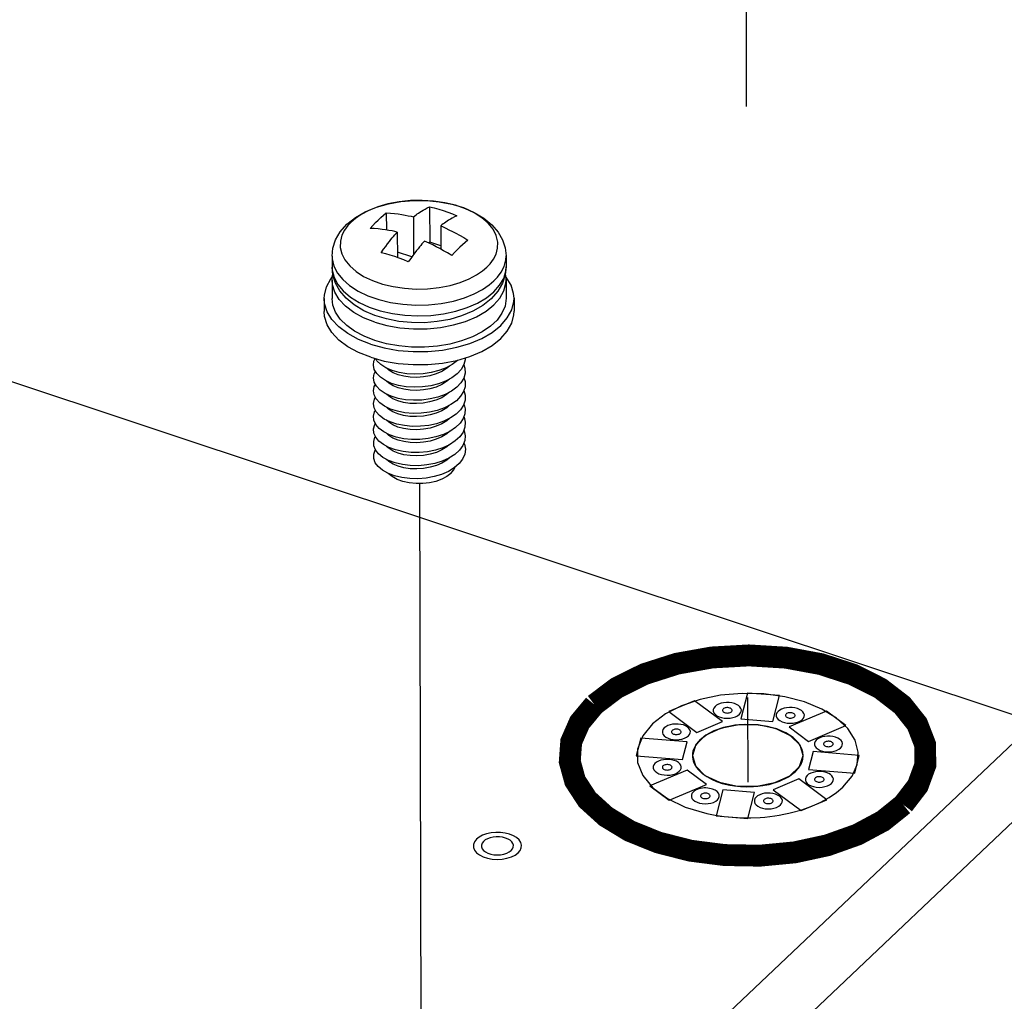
# Model space of a CAD drawing. Extents: x 0 to 1189, y 0 to 841.
# Tile 210 of 256: x 559 to 570, y 459 to 470. Entities that reach past the tile are written whole.
import ezdxf

# ---------------------------------------------------------------- set-up
doc = ezdxf.new("R2010")
doc.units = 0
doc.header["$LTSCALE"] = 65.395
doc.linetypes.add('DASHED', pattern=[0.2, 0.1, -0.1])
doc.layers.get('0').update_dxf_attribs({"linetype": 'CONTINUOUS'})
for name, color, linetype in [('02___PRT_ALL_AXES', 7, 'CONTINUOUS'), ('03_ALL_AXES', 7, 'CONTINUOUS'), ('09_ALL_ROUNDS', 7, 'CONTINUOUS'), ('20_ALL_FEATURES', 7, 'CONTINUOUS')]:
    doc.layers.add(name, color=color, linetype=linetype)

msp = doc.modelspace()

# ---------------------------------------------------------------- linework, layer by layer
at = {"color": 7, "linetype": 'DASHED'}
for p, q in [((567.457, 475.15), (567.487, 461.134)), ((563.856, 464.44), (563.886, 450.425))]:
    msp.add_line(p, q, dxfattribs=at)
at = {"color": 7, "linetype": 'Continuous'}
for p, q in [((537.841, 472.722), (570.667, 461.801)), ((567.485, 462.122), (567.412, 461.835)), ((567.837, 462.094), (567.485, 462.122)), ((567.763, 461.807), (567.837, 462.094)), ((566.899, 462.037), (566.614, 461.917)), ((567.207, 461.806), (566.899, 462.037)), ((566.614, 461.917), (566.923, 461.685)), ((567.412, 461.835), (567.763, 461.807)), ((568.358, 461.921), (567.945, 461.747)), ((568.571, 461.762), (568.358, 461.921)), ((570.667, 461.801), (564.543, 455.997)), ((566.923, 461.685), (567.207, 461.806)), ((567.945, 461.747), (568.158, 461.587)), ((568.158, 461.587), (568.571, 461.762)), ((566.305, 461.624), (566.254, 461.426)), ((566.815, 461.583), (566.305, 461.624)), ((566.764, 461.385), (566.815, 461.583)), ((566.254, 461.426), (566.764, 461.385)), ((568.21, 461.473), (568.16, 461.275)), ((568.721, 461.432), (568.21, 461.473)), ((568.67, 461.234), (568.721, 461.432)), ((566.817, 461.27), (566.404, 461.096)), ((567.03, 461.111), (566.817, 461.27)), ((568.052, 461.172), (567.767, 461.052)), ((568.361, 460.941), (568.052, 461.172)), ((568.16, 461.275), (568.67, 461.234)), ((566.404, 461.096), (566.617, 460.936)), ((566.617, 460.936), (567.03, 461.111)), ((567.211, 461.051), (567.138, 460.763)), ((567.563, 461.022), (567.211, 461.051)), ((567.489, 460.735), (567.563, 461.022)), ((567.767, 461.052), (568.076, 460.821)), ((570.668, 460.933), (565.222, 455.771)), ((568.076, 460.821), (568.361, 460.941)), ((567.138, 460.763), (567.489, 460.735))]:
    msp.add_line(p, q, dxfattribs=at)
at = {"color": 2, "linetype": 'Continuous'}
msp.add_line((567.352, 461.094), (567.372, 461.092), dxfattribs=at)
at = {"color": 4, "linetype": 'Continuous'}
msp.add_line((567.941, 460.791), (567.971, 460.798), dxfattribs=at)
at = {"color": 1, "linetype": 'Continuous', "const_width": 0.242}
for points in [[(569.207, 460.887), (569.368, 461.097), (569.451, 461.324), (569.449, 461.552), (569.361, 461.779), (569.196, 461.987), (568.953, 462.174), (568.652, 462.326), (568.295, 462.442), (567.91, 462.513), (567.5, 462.538), (567.09, 462.515), (566.703, 462.446), (566.344, 462.331), (566.039, 462.18), (565.791, 461.993)], [(565.791, 461.993), (565.628, 461.797), (565.534, 461.583), (565.518, 461.363), (565.577, 461.149), (565.712, 460.942), (565.918, 460.755), (566.18, 460.596), (566.497, 460.468), (566.854, 460.377), (567.229, 460.329), (567.621, 460.322), (568.007, 460.359), (568.367, 460.437), (568.699, 460.555), (568.983, 460.707), (569.207, 460.887)]]:
    msp.add_lwpolyline(points, dxfattribs=at)
at = {"color": 4, "linetype": 'Continuous'}
for points in [[(568.54, 461.08), (568.641, 461.202), (568.699, 461.332), (568.71, 461.466), (568.674, 461.602), (568.593, 461.728), (568.469, 461.843), (568.308, 461.942), (568.113, 462.023), (567.896, 462.08), (567.664, 462.112), (567.425, 462.118), (567.185, 462.097), (566.96, 462.051), (566.755, 461.981), (566.578, 461.891), (566.434, 461.78)], [(566.434, 461.78), (566.325, 461.647), (566.269, 461.502), (566.269, 461.353), (566.326, 461.208), (566.438, 461.073), (566.598, 460.955), (566.796, 460.86), (567.033, 460.79)], [(567.971, 460.798), (568.086, 460.83), (568.194, 460.869), (568.295, 460.914), (568.387, 460.964), (568.469, 461.02), (568.54, 461.08)], [(567.033, 460.79), (567.125, 460.771), (567.225, 460.757), (567.322, 460.747), (567.424, 460.742), (567.522, 460.742), (567.625, 460.746)], [(567.625, 460.746), (567.676, 460.75), (567.731, 460.755), (567.785, 460.762), (567.834, 460.77), (567.887, 460.78), (567.941, 460.791)]]:
    msp.add_lwpolyline(points, dxfattribs=at)
at = {"color": 1, "linetype": 'Continuous'}
for points in [[(567.125, 461.973), (567.112, 461.956), (567.106, 461.938), (567.106, 461.92), (567.113, 461.903), (567.126, 461.886), (567.145, 461.871), (567.169, 461.859), (567.197, 461.85), (567.227, 461.845), (567.259, 461.843), (567.292, 461.844), (567.322, 461.85), (567.351, 461.859), (567.375, 461.871), (567.394, 461.886)], [(567.394, 461.886), (567.407, 461.901), (567.414, 461.918), (567.416, 461.935), (567.411, 461.952), (567.4, 461.968), (567.384, 461.983), (567.364, 461.996), (567.339, 462.006), (567.31, 462.013), (567.281, 462.017), (567.25, 462.017), (567.219, 462.014), (567.191, 462.008), (567.165, 461.999), (567.143, 461.987), (567.125, 461.973)], [(568.091, 461.83), (568.104, 461.845), (568.111, 461.862), (568.113, 461.88), (568.108, 461.897), (568.097, 461.913), (568.081, 461.928), (568.061, 461.94), (568.036, 461.95), (568.007, 461.957), (567.978, 461.961), (567.947, 461.962), (567.916, 461.959), (567.888, 461.953), (567.862, 461.943), (567.84, 461.931), (567.822, 461.917)], [(567.822, 461.917), (567.809, 461.901), (567.803, 461.883), (567.803, 461.865), (567.81, 461.847), (567.823, 461.83), (567.842, 461.816), (567.866, 461.804), (567.894, 461.795), (567.924, 461.789), (567.956, 461.787), (567.989, 461.789), (568.019, 461.794), (568.048, 461.803), (568.072, 461.815), (568.091, 461.83)], [(566.561, 461.735), (566.548, 461.718), (566.542, 461.7), (566.542, 461.682), (566.549, 461.665), (566.562, 461.648), (566.581, 461.633), (566.605, 461.621), (566.633, 461.612), (566.663, 461.607), (566.695, 461.605), (566.728, 461.606), (566.758, 461.612), (566.787, 461.621), (566.811, 461.633), (566.83, 461.648)], [(566.83, 461.648), (566.843, 461.663), (566.85, 461.68), (566.852, 461.697), (566.847, 461.714), (566.836, 461.731), (566.82, 461.745), (566.8, 461.758), (566.775, 461.768), (566.746, 461.775), (566.717, 461.779), (566.686, 461.779), (566.655, 461.776), (566.627, 461.77), (566.601, 461.761), (566.579, 461.749), (566.561, 461.735)], [(568.513, 461.513), (568.526, 461.529), (568.533, 461.546), (568.534, 461.563), (568.53, 461.58), (568.519, 461.596), (568.503, 461.611), (568.482, 461.624), (568.457, 461.634), (568.429, 461.641), (568.4, 461.645), (568.369, 461.645), (568.338, 461.642), (568.31, 461.636), (568.284, 461.627), (568.261, 461.615), (568.244, 461.601)], [(568.244, 461.601), (568.231, 461.584), (568.224, 461.566), (568.225, 461.548), (568.231, 461.53), (568.244, 461.514), (568.264, 461.499), (568.287, 461.487), (568.315, 461.478), (568.346, 461.472), (568.378, 461.47), (568.411, 461.472), (568.441, 461.478), (568.469, 461.487), (568.493, 461.499), (568.513, 461.513)], [(566.46, 461.343), (566.447, 461.326), (566.441, 461.308), (566.441, 461.29), (566.448, 461.272), (566.461, 461.256), (566.48, 461.241), (566.504, 461.229), (566.532, 461.22), (566.562, 461.215), (566.595, 461.213), (566.627, 461.214), (566.658, 461.22), (566.686, 461.229), (566.71, 461.241), (566.729, 461.256)], [(566.729, 461.256), (566.742, 461.271), (566.75, 461.288), (566.751, 461.305), (566.746, 461.322), (566.736, 461.338), (566.719, 461.353), (566.699, 461.366), (566.674, 461.376), (566.646, 461.383), (566.616, 461.387), (566.585, 461.387), (566.555, 461.384), (566.526, 461.378), (566.5, 461.369), (566.478, 461.357), (566.46, 461.343)], [(568.143, 461.209), (568.13, 461.192), (568.124, 461.174), (568.124, 461.156), (568.131, 461.138), (568.144, 461.122), (568.163, 461.107), (568.187, 461.095), (568.215, 461.086), (568.245, 461.08), (568.277, 461.078), (568.31, 461.08), (568.34, 461.086), (568.369, 461.095), (568.393, 461.107), (568.412, 461.121)], [(568.412, 461.121), (568.425, 461.137), (568.432, 461.154), (568.434, 461.171), (568.429, 461.188), (568.418, 461.204), (568.402, 461.219), (568.382, 461.231), (568.356, 461.242), (568.328, 461.249), (568.299, 461.253), (568.268, 461.253), (568.237, 461.25), (568.209, 461.244), (568.183, 461.235), (568.16, 461.223), (568.143, 461.209)], [(566.985, 461.069), (566.964, 461.066), (566.944, 461.061), (566.926, 461.054), (566.909, 461.046), (566.894, 461.037), (566.882, 461.026)], [(567.098, 461.058), (567.081, 461.063), (567.063, 461.067), (567.044, 461.07), (567.024, 461.071), (567.005, 461.071), (566.985, 461.069)], [(566.882, 461.026), (566.869, 461.01), (566.863, 460.992), (566.863, 460.974), (566.87, 460.956), (566.883, 460.939), (566.902, 460.925), (566.926, 460.913), (566.954, 460.904), (566.984, 460.898), (567.016, 460.896), (567.049, 460.898), (567.079, 460.903), (567.108, 460.912), (567.132, 460.924), (567.151, 460.939)], [(567.151, 460.939), (567.165, 460.956), (567.172, 460.976), (567.172, 460.995), (567.163, 461.014), (567.148, 461.031), (567.126, 461.046), (567.098, 461.058)], [(567.579, 460.971), (567.566, 460.954), (567.56, 460.936), (567.56, 460.918), (567.567, 460.9), (567.58, 460.884), (567.599, 460.869), (567.623, 460.857), (567.651, 460.848), (567.681, 460.842), (567.713, 460.84), (567.746, 460.842), (567.776, 460.848), (567.805, 460.857), (567.829, 460.869), (567.848, 460.883)], [(567.848, 460.883), (567.861, 460.899), (567.868, 460.916), (567.87, 460.933), (567.865, 460.95), (567.854, 460.966), (567.838, 460.981), (567.817, 460.993), (567.792, 461.004), (567.764, 461.011), (567.735, 461.015), (567.704, 461.015), (567.673, 461.012), (567.645, 461.006), (567.619, 460.997), (567.596, 460.985), (567.579, 460.971)], [(564.946, 460.355), (564.969, 460.381), (564.981, 460.41), (564.983, 460.44), (564.975, 460.469), (564.957, 460.497), (564.929, 460.522), (564.894, 460.543), (564.851, 460.561), (564.803, 460.573), (564.752, 460.58), (564.699, 460.58), (564.647, 460.575), (564.598, 460.565), (564.553, 460.549), (564.515, 460.528), (564.485, 460.504)], [(564.485, 460.504), (564.463, 460.476), (564.452, 460.445), (564.452, 460.414), (564.464, 460.384), (564.486, 460.355), (564.519, 460.33), (564.56, 460.31), (564.608, 460.294), (564.66, 460.284), (564.715, 460.281), (564.771, 460.284), (564.823, 460.293), (564.872, 460.309), (564.913, 460.329), (564.946, 460.355)]]:
    msp.add_lwpolyline(points, dxfattribs=at)
at = {"color": 7, "linetype": 'Continuous'}
for points in [[(567.214, 461.945), (567.21, 461.939), (567.207, 461.933), (567.207, 461.927), (567.21, 461.921), (567.214, 461.915), (567.221, 461.91), (567.229, 461.906), (567.239, 461.903), (567.249, 461.901), (567.26, 461.9), (567.271, 461.901), (567.282, 461.903), (567.291, 461.906), (567.3, 461.91), (567.306, 461.915)], [(567.306, 461.915), (567.311, 461.92), (567.313, 461.926), (567.314, 461.932), (567.312, 461.938), (567.308, 461.943), (567.303, 461.948), (567.296, 461.953), (567.287, 461.956), (567.278, 461.959), (567.267, 461.96), (567.257, 461.96), (567.246, 461.959), (567.237, 461.957), (567.228, 461.954), (567.22, 461.95), (567.214, 461.945)], [(567.911, 461.889), (567.907, 461.883), (567.904, 461.877), (567.904, 461.871), (567.907, 461.865), (567.911, 461.859), (567.918, 461.854), (567.926, 461.85), (567.936, 461.847), (567.946, 461.845), (567.957, 461.844), (567.968, 461.845), (567.979, 461.847), (567.988, 461.85), (567.997, 461.854), (568.003, 461.859)], [(568.003, 461.859), (568.008, 461.865), (568.01, 461.87), (568.011, 461.876), (568.009, 461.882), (568.005, 461.888), (568, 461.893), (567.993, 461.897), (567.984, 461.9), (567.975, 461.903), (567.964, 461.904), (567.954, 461.904), (567.943, 461.903), (567.934, 461.901), (567.925, 461.898), (567.917, 461.894), (567.911, 461.889)], [(566.742, 461.677), (566.747, 461.682), (566.749, 461.688), (566.75, 461.694), (566.748, 461.7), (566.744, 461.705), (566.739, 461.71), (566.732, 461.715), (566.723, 461.718), (566.714, 461.721), (566.703, 461.722), (566.693, 461.722), (566.682, 461.721), (566.673, 461.719), (566.664, 461.716), (566.656, 461.712), (566.65, 461.707)], [(568.086, 461.505), (568.048, 461.57), (567.986, 461.63), (567.906, 461.682), (567.807, 461.724), (567.697, 461.753), (567.577, 461.77), (567.455, 461.773), (567.333, 461.763), (567.219, 461.739), (567.113, 461.702), (567.025, 461.655), (566.953, 461.597)], [(566.65, 461.707), (566.646, 461.701), (566.643, 461.695), (566.643, 461.689), (566.646, 461.683), (566.65, 461.677), (566.657, 461.672), (566.665, 461.668), (566.675, 461.665), (566.685, 461.663), (566.696, 461.662), (566.707, 461.663), (566.718, 461.665), (566.727, 461.668), (566.736, 461.672), (566.742, 461.677)], [(566.953, 461.597), (566.908, 461.541), (566.881, 461.481), (566.874, 461.418), (566.887, 461.356), (566.92, 461.297), (566.972, 461.241)], [(568.015, 461.254), (568.05, 461.292), (568.076, 461.333), (568.093, 461.375), (568.1, 461.418), (568.098, 461.462), (568.086, 461.505)], [(568.333, 461.573), (568.328, 461.567), (568.326, 461.561), (568.326, 461.555), (568.329, 461.548), (568.333, 461.543), (568.34, 461.538), (568.348, 461.534), (568.357, 461.531), (568.368, 461.529), (568.379, 461.528), (568.39, 461.529), (568.4, 461.53), (568.41, 461.534), (568.418, 461.538), (568.425, 461.543)], [(568.425, 461.543), (568.429, 461.548), (568.432, 461.554), (568.432, 461.56), (568.431, 461.565), (568.427, 461.571), (568.422, 461.576), (568.415, 461.58), (568.406, 461.584), (568.396, 461.586), (568.386, 461.588), (568.376, 461.588), (568.365, 461.587), (568.355, 461.585), (568.346, 461.582), (568.339, 461.577), (568.333, 461.573)], [(566.549, 461.315), (566.545, 461.309), (566.543, 461.303), (566.543, 461.297), (566.545, 461.291), (566.549, 461.285), (566.556, 461.28), (566.564, 461.276), (566.574, 461.273), (566.584, 461.271), (566.595, 461.27), (566.606, 461.271), (566.617, 461.273), (566.627, 461.276), (566.635, 461.28), (566.642, 461.285)], [(566.642, 461.285), (566.646, 461.29), (566.648, 461.296), (566.649, 461.302), (566.647, 461.308), (566.644, 461.313), (566.638, 461.318), (566.631, 461.323), (566.622, 461.326), (566.613, 461.328), (566.603, 461.33), (566.592, 461.33), (566.582, 461.329), (566.572, 461.327), (566.563, 461.324), (566.555, 461.32), (566.549, 461.315)], [(566.972, 461.241), (566.975, 461.239), (566.977, 461.237), (566.979, 461.235), (566.983, 461.232), (566.985, 461.23), (566.989, 461.227)], [(566.989, 461.227), (567.033, 461.197), (567.085, 461.168), (567.143, 461.143), (567.205, 461.122), (567.272, 461.106), (567.341, 461.094)], [(567.341, 461.094), (567.468, 461.084), (567.598, 461.09), (567.723, 461.111), (567.837, 461.146), (567.936, 461.194), (568.015, 461.254)], [(568.232, 461.18), (568.228, 461.175), (568.225, 461.169), (568.225, 461.162), (568.228, 461.156), (568.232, 461.151), (568.239, 461.146), (568.247, 461.142), (568.257, 461.138), (568.267, 461.136), (568.278, 461.136), (568.289, 461.136), (568.3, 461.138), (568.309, 461.141), (568.318, 461.145), (568.324, 461.151)], [(568.324, 461.151), (568.329, 461.156), (568.331, 461.162), (568.332, 461.168), (568.33, 461.173), (568.326, 461.179), (568.321, 461.184), (568.314, 461.188), (568.305, 461.192), (568.296, 461.194), (568.285, 461.196), (568.275, 461.196), (568.264, 461.195), (568.255, 461.193), (568.246, 461.189), (568.238, 461.185), (568.232, 461.18)], [(566.971, 460.998), (566.967, 460.992), (566.964, 460.986), (566.964, 460.98), (566.967, 460.974), (566.971, 460.968), (566.978, 460.963), (566.986, 460.959), (566.996, 460.956), (567.006, 460.954), (567.017, 460.953), (567.028, 460.954), (567.039, 460.956), (567.048, 460.959), (567.057, 460.963), (567.063, 460.968)], [(567.063, 460.968), (567.068, 460.974), (567.07, 460.979), (567.071, 460.985), (567.069, 460.991), (567.065, 460.997), (567.06, 461.002), (567.053, 461.006), (567.044, 461.009), (567.034, 461.012), (567.024, 461.013), (567.014, 461.013), (567.003, 461.012), (566.994, 461.01), (566.985, 461.007), (566.977, 461.003), (566.971, 460.998)], [(567.76, 460.913), (567.765, 460.918), (567.767, 460.924), (567.768, 460.93), (567.766, 460.935), (567.762, 460.941), (567.757, 460.946), (567.75, 460.95), (567.741, 460.954), (567.731, 460.956), (567.721, 460.958), (567.711, 460.958), (567.7, 460.957), (567.691, 460.955), (567.682, 460.951), (567.674, 460.947), (567.668, 460.942)], [(567.668, 460.942), (567.664, 460.937), (567.661, 460.931), (567.661, 460.925), (567.664, 460.918), (567.668, 460.913), (567.675, 460.908), (567.683, 460.904), (567.693, 460.9), (567.703, 460.899), (567.714, 460.898), (567.725, 460.898), (567.736, 460.9), (567.745, 460.903), (567.754, 460.908), (567.76, 460.913)], [(564.87, 460.38), (564.885, 460.398), (564.893, 460.417), (564.895, 460.437), (564.889, 460.456), (564.877, 460.475), (564.859, 460.492), (564.835, 460.506), (564.806, 460.517), (564.774, 460.526), (564.74, 460.53), (564.705, 460.531), (564.67, 460.527), (564.638, 460.52), (564.608, 460.51), (564.582, 460.496), (564.562, 460.48)], [(564.562, 460.48), (564.548, 460.461), (564.54, 460.44), (564.54, 460.42), (564.548, 460.399), (564.563, 460.381), (564.585, 460.364), (564.612, 460.35), (564.644, 460.34), (564.679, 460.333), (564.716, 460.331), (564.753, 460.333), (564.788, 460.339), (564.82, 460.35), (564.848, 460.363), (564.87, 460.38)]]:
    msp.add_lwpolyline(points, dxfattribs=at)
at = {"color": 2, "linetype": 'Continuous'}
for points in [[(568.085, 461.505), (568.048, 461.569), (567.988, 461.629), (567.909, 461.68), (567.812, 461.722), (567.704, 461.753), (567.586, 461.77), (567.465, 461.774), (567.344, 461.765), (567.229, 461.742), (567.124, 461.707), (567.034, 461.661), (566.96, 461.605)], [(566.96, 461.605), (566.935, 461.579), (566.913, 461.55), (566.896, 461.52), (566.884, 461.491), (566.877, 461.46), (566.874, 461.429)], [(568.099, 461.431), (568.099, 461.443), (568.098, 461.455), (568.096, 461.468), (568.093, 461.48), (568.089, 461.493), (568.085, 461.505)], [(566.874, 461.429), (566.875, 461.411), (566.878, 461.391), (566.883, 461.372), (566.889, 461.353), (566.898, 461.335), (566.908, 461.316)], [(568.059, 461.309), (568.071, 461.328), (568.081, 461.348), (568.089, 461.368), (568.095, 461.389), (568.098, 461.41), (568.099, 461.431)], [(566.908, 461.316), (566.916, 461.305), (566.924, 461.293), (566.934, 461.281), (566.943, 461.271), (566.953, 461.26), (566.966, 461.248)], [(568.013, 461.255), (568.022, 461.263), (568.03, 461.272), (568.038, 461.28), (568.046, 461.29), (568.053, 461.299), (568.059, 461.309)], [(566.966, 461.248), (566.97, 461.244), (566.975, 461.24), (566.98, 461.236), (566.984, 461.232), (566.989, 461.228), (566.994, 461.225)], [(566.994, 461.225), (566.997, 461.223), (566.999, 461.221), (567.002, 461.219), (567.006, 461.216), (567.009, 461.214), (567.012, 461.212)], [(567.012, 461.212), (567.035, 461.197), (567.06, 461.182), (567.087, 461.169), (567.115, 461.156), (567.143, 461.145), (567.175, 461.133)], [(567.785, 461.13), (567.815, 461.14), (567.845, 461.151), (567.874, 461.164), (567.9, 461.176), (567.926, 461.191), (567.951, 461.206)], [(567.951, 461.206), (567.962, 461.213), (567.972, 461.221), (567.984, 461.229), (567.993, 461.237), (568.003, 461.245), (568.013, 461.255)], [(567.175, 461.133), (567.201, 461.125), (567.23, 461.117), (567.259, 461.11), (567.289, 461.104), (567.32, 461.098), (567.352, 461.094)], [(567.372, 461.092), (567.406, 461.089), (567.442, 461.087), (567.478, 461.086), (567.513, 461.086), (567.549, 461.088), (567.585, 461.09)], [(567.585, 461.09), (567.619, 461.094), (567.654, 461.099), (567.686, 461.105), (567.72, 461.112), (567.754, 461.12), (567.785, 461.13)]]:
    msp.add_lwpolyline(points, dxfattribs=at)
at = {"layer": '02___PRT_ALL_AXES', "color": 7, "linetype": 'Continuous'}
for p, q in [((566.874, 461.429), (566.909, 461.316)), ((568.06, 461.309), (568.099, 461.431)), ((566.909, 461.316), (567.013, 461.211)), ((567.951, 461.206), (568.06, 461.309)), ((567.013, 461.211), (567.174, 461.134)), ((567.786, 461.13), (567.951, 461.206)), ((567.174, 461.134), (567.373, 461.091)), ((567.373, 461.091), (567.586, 461.09)), ((567.586, 461.09), (567.786, 461.13))]:
    msp.add_line(p, q, dxfattribs=at)
for points in [[(567.8, 461.727), (567.601, 461.769), (567.388, 461.77), (567.187, 461.73), (567.023, 461.654), (566.914, 461.551), (566.874, 461.429)], [(568.099, 461.431), (568.065, 461.545), (567.961, 461.649), (567.8, 461.727)]]:
    msp.add_lwpolyline(points, dxfattribs=at)
at = {"layer": '03_ALL_AXES', "color": 7, "linetype": 'Continuous'}
for p, q in [((562.888, 466.954), (562.888, 466.834)), ((564.813, 466.958), (564.813, 466.838))]:
    msp.add_line(p, q, dxfattribs=at)
at = {"layer": '09_ALL_ROUNDS', "color": 7, "linetype": 'Continuous'}
for p, q in [((563.884, 467.573), (563.755, 467.57)), ((564.012, 467.565), (563.884, 467.573)), ((564.136, 467.547), (564.012, 467.565)), ((564.255, 467.518), (564.136, 467.547)), ((564.813, 466.958), (564.813, 466.958)), ((564.601, 466.833), (564.637, 466.872)), ((564.637, 466.872), (564.674, 466.922)), ((564.813, 466.838), (564.804, 466.747)), ((562.898, 466.745), (562.888, 466.834)), ((562.888, 466.834), (562.89, 466.801)), ((562.927, 466.657), (562.898, 466.745)), ((564.554, 466.794), (564.601, 466.833)), ((564.627, 466.638), (564.678, 466.681)), ((564.383, 466.386), (564.497, 466.436)), ((563.49, 466.261), (563.36, 466.3)), ((564.322, 466.294), (564.19, 466.256)), ((564.258, 466.346), (564.383, 466.386)), ((564.445, 466.346), (564.322, 466.294)), ((563.626, 466.234), (563.49, 466.261))]:
    msp.add_line(p, q, dxfattribs=at)
for points in [[(563.053, 467.309), (563.146, 467.383), (563.256, 467.446), (563.379, 467.498), (563.512, 467.536), (563.65, 467.561), (563.792, 467.573), (563.934, 467.572), (564.075, 467.558), (564.212, 467.532), (564.342, 467.492), (564.462, 467.44), (564.568, 467.376), (564.657, 467.302), (564.726, 467.221), (564.775, 467.135), (564.804, 467.048), (564.813, 466.958)], [(563.755, 467.57), (563.629, 467.557), (563.507, 467.533), (563.395, 467.501), (563.296, 467.461), (563.212, 467.417), (563.146, 467.372), (563.1, 467.332)], [(564.674, 466.922), (564.703, 466.979), (564.72, 467.043), (564.722, 467.112), (564.705, 467.184), (564.67, 467.253), (564.617, 467.319), (564.547, 467.379), (564.462, 467.433), (564.364, 467.48), (564.255, 467.518)], [(562.888, 466.954), (562.898, 467.045), (562.928, 467.136), (562.979, 467.224), (563.053, 467.309)], [(563.1, 467.332), (563.063, 467.293), (563.027, 467.244), (562.998, 467.186), (562.981, 467.122), (562.979, 467.053), (562.996, 466.982)], [(562.888, 466.954), (562.89, 466.924), (562.908, 466.845), (562.947, 466.769), (563.006, 466.696)], [(562.996, 466.982), (563.031, 466.913), (563.084, 466.847)], [(564.678, 466.681), (564.719, 466.724), (564.759, 466.779), (564.791, 466.842), (564.81, 466.913), (564.813, 466.958)], [(563.084, 466.847), (563.154, 466.786), (563.238, 466.732), (563.337, 466.685), (563.446, 466.647), (563.565, 466.619), (563.689, 466.6), (563.817, 466.592), (563.946, 466.595), (564.072, 466.609), (564.194, 466.632), (564.306, 466.665), (564.405, 466.705), (564.488, 466.749), (564.554, 466.794)], [(564.678, 466.561), (564.742, 466.633), (564.787, 466.71), (564.81, 466.79), (564.813, 466.838)], [(562.89, 466.801), (562.91, 466.721), (562.951, 466.643), (563.011, 466.57), (563.091, 466.503), (563.187, 466.443)], [(564.804, 466.747), (564.774, 466.657), (564.722, 466.568), (564.648, 466.484)], [(563.36, 466.3), (563.24, 466.352), (563.133, 466.417), (563.045, 466.49), (562.975, 466.571), (562.927, 466.657)], [(563.006, 466.696), (563.082, 466.629), (563.176, 466.569), (563.284, 466.518), (563.405, 466.476), (563.535, 466.444), (563.672, 466.424), (563.814, 466.415), (563.956, 466.418), (564.095, 466.433), (564.23, 466.459), (564.353, 466.496), (564.462, 466.539), (564.554, 466.588), (564.627, 466.638)], [(564.497, 466.436), (564.596, 466.494), (564.678, 466.561)], [(563.187, 466.443), (563.299, 466.392), (563.422, 466.351), (563.556, 466.32), (563.695, 466.302), (563.839, 466.295), (563.982, 466.3), (564.123, 466.317), (564.258, 466.346)], [(564.648, 466.484), (564.556, 466.41), (564.445, 466.346)], [(564.19, 466.256), (564.051, 466.231), (563.91, 466.219), (563.767, 466.22), (563.626, 466.234)]]:
    msp.add_lwpolyline(points, dxfattribs=at)
at = {"layer": '20_ALL_FEATURES', "color": 7, "linetype": 'Continuous'}
for p, q in [((563.968, 467.502), (563.969, 467.111)), ((563.488, 467.433), (563.489, 467.245)), ((563.789, 467.391), (563.79, 466.973)), ((564.09, 467.291), (564.09, 467.034)), ((563.61, 467.221), (563.611, 466.941)), ((563.969, 467.111), (563.957, 467.101)), ((564.09, 467.071), (563.969, 467.111)), ((563.771, 466.948), (563.611, 467.001)), ((562.889, 466.689), (562.889, 466.487)), ((564.814, 466.693), (564.814, 466.491)), ((562.802, 466.486), (562.802, 466.342)), ((564.902, 466.491), (564.902, 466.346)), ((563.316, 465.836), (563.463, 465.795)), ((564.111, 465.772), (564.267, 465.802)), ((564.346, 465.755), (564.317, 465.703)), ((564.346, 465.754), (564.358, 465.716)), ((563.383, 465.656), (563.356, 465.701)), ((564.273, 465.654), (564.215, 465.61)), ((564.317, 465.703), (564.273, 465.654)), ((564.358, 465.716), (564.36, 465.661)), ((563.355, 465.514), (563.368, 465.537)), ((564.314, 465.554), (564.268, 465.505)), ((564.268, 465.505), (564.209, 465.462)), ((564.264, 465.356), (564.204, 465.313)), ((564.311, 465.405), (564.264, 465.356)), ((564.359, 465.362), (564.341, 465.307)), ((564.26, 465.208), (564.199, 465.165)), ((564.308, 465.255), (564.26, 465.208)), ((564.341, 465.307), (564.308, 465.255)), ((564.199, 465.165), (564.126, 465.13)), ((564.304, 465.106), (564.255, 465.059)), ((563.524, 464.979), (563.46, 465.012)), ((563.516, 464.972), (563.491, 464.996)), ((564.255, 465.059), (564.193, 465.017)), ((564.337, 465.009), (564.301, 464.957)), ((564.358, 465.063), (564.337, 465.009)), ((563.562, 464.943), (563.516, 464.972)), ((563.598, 464.954), (563.524, 464.979)), ((564.301, 464.957), (564.251, 464.911)), ((564.298, 464.809), (564.246, 464.762)), ((563.507, 464.553), (563.447, 464.587))]:
    msp.add_line(p, q, dxfattribs=at)
for points in [[(563.789, 467.391), (563.803, 467.401), (563.817, 467.412), (563.83, 467.422), (563.845, 467.432), (563.86, 467.442), (563.877, 467.453), (563.896, 467.465), (563.918, 467.477), (563.942, 467.49), (563.968, 467.502)], [(563.968, 467.502), (564.018, 467.489), (564.068, 467.475), (564.118, 467.459), (564.169, 467.442), (564.219, 467.423), (564.269, 467.402)], [(563.399, 467.355), (563.429, 467.383), (563.458, 467.409), (563.488, 467.433)], [(563.488, 467.433), (563.534, 467.43), (563.578, 467.426), (563.62, 467.422), (563.659, 467.416), (563.697, 467.41), (563.731, 467.403), (563.762, 467.397), (563.789, 467.391)], [(564.269, 467.402), (564.243, 467.389), (564.218, 467.377), (564.197, 467.364), (564.178, 467.353), (564.161, 467.342), (564.146, 467.332), (564.131, 467.322), (564.118, 467.312), (564.104, 467.301), (564.09, 467.291)], [(563.309, 467.263), (563.339, 467.295), (563.369, 467.326), (563.399, 467.355)], [(564.09, 467.291), (564.117, 467.279), (564.148, 467.265), (564.182, 467.248), (564.219, 467.23), (564.259, 467.209), (564.3, 467.186), (564.345, 467.161), (564.391, 467.132)], [(563.61, 467.221), (563.583, 467.227), (563.552, 467.234), (563.518, 467.24), (563.481, 467.247), (563.441, 467.252), (563.4, 467.257), (563.356, 467.261), (563.309, 467.263)], [(563.432, 466.994), (563.458, 467.031), (563.482, 467.064), (563.503, 467.093), (563.522, 467.117), (563.539, 467.138), (563.555, 467.157), (563.569, 467.174), (563.582, 467.19), (563.596, 467.206), (563.61, 467.221)], [(563.883, 467.09), (563.87, 467.074), (563.855, 467.057), (563.84, 467.038), (563.823, 467.017), (563.804, 466.992), (563.783, 466.964), (563.758, 466.93), (563.732, 466.893)], [(563.911, 467.121), (563.897, 467.106), (563.883, 467.09)], [(564.041, 467.06), (564.003, 467.079), (563.969, 467.095), (563.938, 467.109), (563.911, 467.121)], [(564.122, 467.016), (564.08, 467.039), (564.041, 467.06)], [(564.301, 467.055), (564.272, 467.026), (564.242, 466.995), (564.212, 466.963)], [(564.391, 467.132), (564.361, 467.108), (564.331, 467.082), (564.301, 467.055)], [(563.632, 466.933), (563.582, 466.951), (563.532, 466.967), (563.482, 466.981), (563.432, 466.994)], [(564.212, 466.963), (564.167, 466.991), (564.122, 467.016)], [(563.732, 466.893), (563.682, 466.914), (563.632, 466.933)], [(562.889, 466.689), (562.891, 466.725), (562.897, 466.751)], [(564.814, 466.693), (564.81, 466.742), (564.805, 466.758)], [(564.902, 466.491), (564.897, 466.544), (564.869, 466.636), (564.816, 466.723), (564.811, 466.729)], [(562.802, 466.486), (562.804, 466.525), (562.827, 466.617), (562.876, 466.706), (562.891, 466.722)], [(563.36, 466.225), (563.236, 466.274), (563.128, 466.333), (563.037, 466.401), (562.967, 466.476), (562.918, 466.556), (562.893, 466.64), (562.889, 466.689)], [(564.232, 466.195), (564.365, 466.234), (564.486, 466.285), (564.592, 466.346), (564.679, 466.416), (564.745, 466.492), (564.79, 466.573), (564.812, 466.658), (564.814, 466.693)], [(563.315, 465.98), (563.181, 466.033), (563.063, 466.098), (562.964, 466.172), (562.887, 466.254), (562.834, 466.341), (562.806, 466.433), (562.802, 466.486)], [(563.36, 466.023), (563.242, 466.069), (563.138, 466.124), (563.05, 466.188), (562.979, 466.259), (562.928, 466.334), (562.898, 466.413), (562.889, 466.487)], [(564.267, 465.947), (564.412, 465.99), (564.544, 466.046), (564.659, 466.112), (564.754, 466.188), (564.827, 466.272), (564.876, 466.36), (564.899, 466.452), (564.902, 466.491)], [(564.814, 466.491), (564.802, 466.403), (564.768, 466.324), (564.714, 466.249), (564.64, 466.179), (564.549, 466.117), (564.442, 466.062)], [(563.316, 465.836), (563.181, 465.889), (563.063, 465.953), (562.964, 466.027), (562.887, 466.109), (562.834, 466.197), (562.806, 466.288), (562.802, 466.342)], [(564.267, 465.802), (564.413, 465.846), (564.545, 465.901), (564.66, 465.968), (564.755, 466.044), (564.827, 466.127), (564.876, 466.215), (564.9, 466.307), (564.902, 466.346)], [(563.36, 466.225), (563.495, 466.188), (563.639, 466.163), (563.789, 466.151), (563.94, 466.152), (564.089, 466.167), (564.232, 466.195)], [(563.315, 465.98), (563.463, 465.94), (563.62, 465.912), (563.784, 465.899), (563.948, 465.901), (564.111, 465.917), (564.267, 465.947)], [(563.626, 465.962), (563.489, 465.987), (563.36, 466.023)], [(564.442, 466.062), (564.322, 466.017), (564.192, 465.983), (564.054, 465.96)], [(564.054, 465.96), (563.912, 465.949), (563.768, 465.949), (563.626, 465.962)], [(563.356, 465.701), (563.346, 465.748), (563.352, 465.795), (563.365, 465.822)], [(563.484, 465.721), (563.427, 465.757), (563.385, 465.798), (563.371, 465.82)], [(563.463, 465.795), (563.621, 465.768), (563.784, 465.755), (563.949, 465.756), (564.111, 465.772)], [(564.218, 465.757), (564.149, 465.719), (564.071, 465.689)], [(564.279, 465.806), (564.275, 465.801), (564.218, 465.757)], [(564.359, 465.829), (564.36, 465.81), (564.346, 465.755)], [(563.346, 465.608), (563.354, 465.655), (563.368, 465.682)], [(563.48, 465.579), (563.424, 465.615), (563.383, 465.656)], [(563.63, 465.669), (563.552, 465.691), (563.484, 465.721)], [(564.188, 465.74), (564.156, 465.712), (564.102, 465.679), (564.04, 465.652), (563.971, 465.632), (563.899, 465.619), (563.825, 465.614), (563.752, 465.616), (563.682, 465.626), (563.619, 465.643), (563.563, 465.666), (563.516, 465.695), (563.492, 465.718)], [(564.071, 465.689), (563.986, 465.667), (563.896, 465.654), (563.805, 465.65), (563.715, 465.655), (563.63, 465.669)], [(564.36, 465.661), (564.345, 465.606), (564.314, 465.554)], [(563.38, 465.516), (563.355, 465.561), (563.346, 465.608)], [(563.625, 465.525), (563.547, 465.548), (563.48, 465.579)], [(564.101, 465.534), (564.039, 465.507), (563.971, 465.487), (563.899, 465.475), (563.825, 465.469), (563.752, 465.472), (563.682, 465.482), (563.619, 465.498), (563.563, 465.521), (563.517, 465.549), (563.491, 465.573)], [(564.066, 465.543), (563.98, 465.521), (563.89, 465.508), (563.799, 465.505), (563.709, 465.511), (563.625, 465.525)], [(564.215, 465.61), (564.145, 465.572), (564.066, 465.543)], [(564.188, 465.595), (564.156, 465.567), (564.101, 465.534)], [(564.346, 465.611), (564.359, 465.567), (564.359, 465.511)], [(563.378, 465.375), (563.354, 465.42), (563.346, 465.467), (563.355, 465.514)], [(563.475, 465.437), (563.42, 465.474), (563.38, 465.516)], [(563.618, 465.382), (563.541, 465.406), (563.475, 465.437)], [(563.56, 465.378), (563.515, 465.406), (563.491, 465.429)], [(564.209, 465.462), (564.139, 465.425), (564.059, 465.396)], [(564.188, 465.45), (564.156, 465.423), (564.101, 465.389)], [(564.359, 465.511), (564.343, 465.457), (564.311, 465.405)], [(564.346, 465.468), (564.36, 465.417), (564.359, 465.362)], [(563.375, 465.234), (563.353, 465.279), (563.347, 465.326), (563.357, 465.373), (563.368, 465.392)], [(563.47, 465.295), (563.417, 465.332), (563.378, 465.375)], [(564.101, 465.389), (564.037, 465.362), (563.968, 465.342), (563.896, 465.329), (563.822, 465.325), (563.749, 465.327), (563.679, 465.338), (563.616, 465.355), (563.56, 465.378)], [(564.059, 465.396), (563.973, 465.375), (563.883, 465.363), (563.791, 465.361), (563.702, 465.367), (563.618, 465.382)], [(564.204, 465.313), (564.133, 465.277), (564.052, 465.249)], [(563.373, 465.093), (563.352, 465.139), (563.347, 465.186), (563.359, 465.232), (563.368, 465.248)], [(563.465, 465.153), (563.413, 465.191), (563.375, 465.234)], [(563.611, 465.239), (563.535, 465.264), (563.47, 465.295)], [(563.56, 465.234), (563.514, 465.262), (563.491, 465.285)], [(564.103, 465.245), (564.041, 465.218), (563.973, 465.198), (563.9, 465.185), (563.824, 465.18), (563.749, 465.183), (563.679, 465.193), (563.615, 465.21), (563.56, 465.234)], [(564.052, 465.249), (563.965, 465.229), (563.875, 465.218), (563.784, 465.216), (563.695, 465.223), (563.611, 465.239)], [(564.187, 465.305), (564.157, 465.278), (564.103, 465.245)], [(564.358, 465.212), (564.339, 465.158), (564.304, 465.106)], [(564.351, 465.31), (564.361, 465.268), (564.358, 465.212)], [(563.371, 464.952), (563.351, 464.998), (563.348, 465.045), (563.361, 465.092), (563.368, 465.103)], [(563.46, 465.012), (563.41, 465.05), (563.373, 465.093)], [(563.605, 465.097), (563.53, 465.121), (563.465, 465.153)], [(563.561, 465.089), (563.515, 465.117), (563.491, 465.14)], [(564.103, 465.1), (564.041, 465.074), (563.973, 465.053), (563.9, 465.041), (563.826, 465.035), (563.751, 465.038), (563.68, 465.048), (563.617, 465.065), (563.561, 465.089)], [(564.126, 465.13), (564.045, 465.102), (563.958, 465.083), (563.867, 465.073), (563.776, 465.072), (563.688, 465.08), (563.605, 465.097)], [(564.187, 465.16), (564.157, 465.133), (564.103, 465.1)], [(564.346, 465.179), (564.349, 465.173), (564.362, 465.118), (564.358, 465.063)], [(564.186, 465.014), (564.157, 464.989), (564.103, 464.956), (564.041, 464.929), (563.973, 464.909), (563.901, 464.896), (563.827, 464.891), (563.753, 464.893), (563.683, 464.903), (563.619, 464.92), (563.562, 464.943)], [(564.193, 465.017), (564.12, 464.982), (564.038, 464.955), (563.951, 464.937), (563.86, 464.927), (563.769, 464.927), (563.681, 464.936), (563.598, 464.954)], [(564.347, 465.034), (564.351, 465.024), (564.362, 464.969), (564.357, 464.914)], [(563.369, 464.811), (563.351, 464.857), (563.349, 464.904), (563.363, 464.951), (563.368, 464.958)], [(563.456, 464.87), (563.406, 464.909), (563.371, 464.952)], [(564.251, 464.911), (564.187, 464.869), (564.113, 464.835), (564.031, 464.809), (563.943, 464.791), (563.852, 464.782), (563.762, 464.783), (563.674, 464.793), (563.592, 464.811), (563.518, 464.837), (563.456, 464.87)], [(564.347, 464.889), (564.353, 464.875), (564.363, 464.819), (564.356, 464.764), (564.333, 464.71), (564.294, 464.66)], [(564.357, 464.914), (564.335, 464.86), (564.298, 464.809)], [(563.447, 464.587), (563.4, 464.627), (563.367, 464.67), (563.35, 464.717), (563.35, 464.764), (563.366, 464.81), (563.368, 464.813)], [(563.451, 464.728), (563.403, 464.768), (563.369, 464.811)], [(564.185, 464.868), (564.157, 464.844), (564.104, 464.811), (564.042, 464.784), (563.973, 464.764), (563.901, 464.751), (563.827, 464.746), (563.754, 464.748), (563.684, 464.758), (563.621, 464.775), (563.565, 464.798), (563.519, 464.826), (563.491, 464.851)], [(564.246, 464.762), (564.182, 464.721), (564.107, 464.688), (564.024, 464.662), (563.936, 464.645), (563.845, 464.637), (563.754, 464.639), (563.667, 464.649), (563.585, 464.668), (563.513, 464.695), (563.451, 464.728)], [(564.186, 464.724), (564.158, 464.699), (564.104, 464.666), (564.042, 464.639), (563.973, 464.619), (563.9, 464.606), (563.826, 464.601), (563.753, 464.604), (563.683, 464.613), (563.62, 464.63), (563.564, 464.653), (563.518, 464.682), (563.492, 464.706)], [(564.294, 464.66), (564.241, 464.614), (564.176, 464.573), (564.1, 464.54), (564.017, 464.516), (563.928, 464.499), (563.837, 464.492), (563.747, 464.495), (563.66, 464.506), (563.579, 464.525), (563.507, 464.553)], [(564.202, 464.55), (564.157, 464.516), (564.102, 464.487), (564.038, 464.464), (563.967, 464.448), (563.893, 464.44), (563.817, 464.44), (563.742, 464.448), (563.672, 464.464), (563.608, 464.486), (563.553, 464.516), (563.509, 464.55), (563.506, 464.554)], [(564.202, 464.55), (564.233, 464.587), (564.249, 464.62)]]:
    msp.add_lwpolyline(points, dxfattribs=at)

doc.saveas('drawing.dxf')
